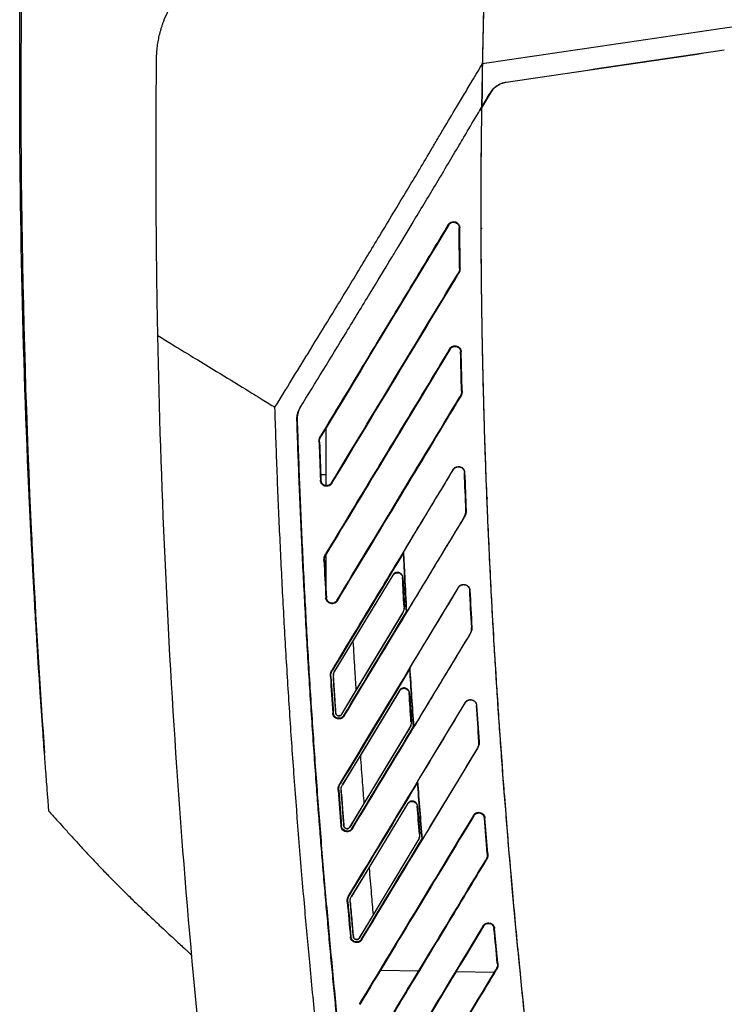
# Model space of a CAD drawing. Header units: millimetres. Extents: x 51 to 353, y -23 to 217.
# Tile 139 of 147: x 200 to 213, y 96 to 114. Entities that reach past the tile are written whole.
import ezdxf

# ---------------------------------------------------------------- set-up
doc = ezdxf.new("R2010")
doc.units = ezdxf.units.MM

msp = doc.modelspace()

# ---------------------------------------------------------------- linework, layer by layer
at = {"color": 7, "linetype": 'Continuous', "lineweight": 25}
for p, q in [((209.073, 112.446), (209.073, 112.45)), ((208.788, 112.256), (208.624, 111.981)), ((208.785, 112.258), (208.788, 112.256)), ((208.624, 111.981), (208.589, 111.923)), ((208.624, 111.988), (208.63, 111.998)), ((208.624, 111.981), (208.624, 111.988)), ((208.022, 109.833), (208.013, 109.838)), ((208.224, 109.779), (208.214, 109.779)), ((208.229, 109.042), (208.224, 109.779)), ((208.634, 109.77), (208.613, 109.77)), ((208.198, 108.93), (208.189, 108.935)), ((208.218, 109.042), (208.229, 109.042)), ((208.048, 107.557), (208.039, 107.562)), ((208.251, 107.505), (208.24, 107.505)), ((208.267, 106.791), (208.251, 107.505)), ((208.256, 106.79), (208.267, 106.791)), ((208.236, 106.674), (208.227, 106.68)), ((205.298, 106.488), (205.301, 106.486)), ((205.238, 106.263), (205.242, 106.263)), ((205.766, 106.102), (205.766, 105.26)), ((205.653, 105.85), (205.643, 105.85)), ((205.673, 105.968), (205.682, 105.963)), ((205.766, 105.26), (205.766, 105.051)), ((208.105, 105.345), (208.102, 105.347)), ((208.31, 105.292), (208.313, 105.292)), ((205.669, 105.151), (205.679, 105.152)), ((205.871, 105.102), (205.88, 105.097)), ((208.72, 104.831), (208.74, 104.83)), ((208.34, 104.597), (208.337, 104.597)), ((208.31, 104.477), (208.307, 104.479)), ((200.359, 104.219), (200.358, 104.235)), ((207.193, 103.823), (207.199, 103.846)), ((205.744, 103.679), (205.734, 103.679)), ((205.764, 103.8), (205.773, 103.794)), ((205.766, 103.771), (205.766, 103.241)), ((206.996, 103.414), (205.928, 101.648)), ((206.266, 102.194), (207.002, 103.41)), ((207.002, 103.41), (206.996, 103.414)), ((207.175, 103.367), (207.182, 103.367)), ((207.182, 103.367), (207.21, 102.829)), ((207.314, 101.717), (208.201, 103.184)), ((208.201, 103.184), (208.198, 103.186)), ((208.405, 103.133), (208.409, 103.133)), ((205.769, 102.996), (205.779, 102.996)), ((205.971, 102.948), (205.98, 102.943)), ((207.21, 102.829), (207.203, 102.828)), ((207.247, 102.74), (207.254, 102.738)), ((206.059, 100.86), (207.181, 102.715)), ((207.175, 102.718), (206.32, 101.302)), ((207.181, 102.715), (207.175, 102.718)), ((208.446, 102.455), (208.442, 102.455)), ((205.929, 101.647), (206.266, 102.194)), ((208.416, 102.333), (208.413, 102.334)), ((205.882, 101.675), (205.891, 101.67)), ((205.929, 101.647), (205.928, 101.648)), ((207.308, 101.694), (207.314, 101.717)), ((205.862, 101.552), (205.852, 101.552)), ((205.905, 101.555), (205.906, 101.555)), ((206.32, 101.302), (206.058, 100.861)), ((207.118, 101.295), (206.071, 99.565)), ((206.401, 100.099), (207.123, 101.292)), ((207.123, 101.292), (207.118, 101.295)), ((207.296, 101.25), (207.303, 101.25)), ((207.303, 101.25), (207.338, 100.725)), ((207.456, 99.634), (208.326, 101.072)), ((208.326, 101.072), (208.323, 101.074)), ((208.531, 101.023), (208.534, 101.023)), ((205.894, 100.883), (205.905, 100.884)), ((205.949, 100.887), (205.948, 100.887)), ((206.059, 100.86), (206.058, 100.861)), ((206.097, 100.837), (206.106, 100.832)), ((206.21, 98.79), (207.309, 100.608)), ((207.303, 100.611), (206.466, 99.225)), ((207.309, 100.608), (207.303, 100.611)), ((207.338, 100.725), (207.331, 100.724)), ((207.377, 100.635), (207.384, 100.633)), ((208.547, 100.237), (207.54, 98.572)), ((208.55, 100.235), (208.547, 100.237)), ((208.58, 100.361), (208.576, 100.361)), ((206.072, 99.564), (206.401, 100.099)), ((206.025, 99.593), (206.034, 99.587)), ((206.072, 99.564), (206.071, 99.565)), ((207.451, 99.611), (207.456, 99.634)), ((206.005, 99.467), (205.994, 99.466)), ((206.048, 99.47), (206.049, 99.47)), ((206.466, 99.225), (206.208, 98.791)), ((207.266, 99.221), (206.237, 97.521)), ((206.561, 98.044), (207.272, 99.218)), ((207.272, 99.218), (207.266, 99.221)), ((207.444, 99.177), (207.451, 99.177)), ((207.451, 99.177), (207.492, 98.664)), ((208.484, 99.001), (208.475, 99.007)), ((208.686, 98.957), (208.676, 98.956)), ((208.74, 98.31), (208.686, 98.957)), ((206.045, 98.812), (206.055, 98.812)), ((206.099, 98.816), (206.099, 98.816)), ((206.21, 98.79), (206.208, 98.791)), ((206.247, 98.767), (206.256, 98.762)), ((207.492, 98.664), (207.485, 98.663)), ((207.533, 98.574), (207.54, 98.572)), ((206.384, 96.758), (207.464, 98.544)), ((207.458, 98.548), (206.635, 97.186)), ((207.464, 98.544), (207.458, 98.548)), ((208.729, 98.309), (208.74, 98.31)), ((206.238, 97.52), (206.561, 98.044)), ((208.71, 98.181), (208.701, 98.186)), ((206.191, 97.549), (206.2, 97.544)), ((206.238, 97.52), (206.237, 97.521)), ((206.172, 97.42), (206.161, 97.419)), ((206.215, 97.424), (206.216, 97.424)), ((206.635, 97.186), (206.382, 96.759)), ((208.661, 96.975), (208.652, 96.98)), ((206.219, 96.778), (206.229, 96.779)), ((206.273, 96.783), (206.273, 96.783)), ((208.863, 96.932), (208.853, 96.931)), ((208.923, 96.298), (208.863, 96.932)), ((206.384, 96.758), (206.382, 96.759)), ((206.421, 96.735), (206.43, 96.73)), ((203.309, 96.443), (203.309, 96.443)), ((208.913, 96.297), (208.923, 96.298)), ((206.77, 96.167), (207.472, 96.155)), ((208.158, 96.143), (208.86, 96.13)), ((208.894, 96.166), (208.885, 96.172))]:
    msp.add_line(p, q, dxfattribs=at)
at = {"color": 8, "linetype": 'Continuous', "lineweight": 25}
msp.add_line((205.675, 105.26), (205.766, 105.26), dxfattribs=at)
at = {"color": 7, "linetype": 'Continuous', "lineweight": 25}
for start, end in [(174.46454, 182.75293), (182.93336, 183.03979), (183.03979, 184.09884)]:
    msp.add_arc((370.175, 112.301), 170, start, end, dxfattribs=at)
for points, knots in [([(208.692, 115.321), (208.689, 115.147), (208.679, 114.725), (208.666, 114.092), (208.654, 113.496), (208.644, 113.074), (208.64, 112.863), (208.638, 112.786)], [0, 0, 0, 0, 0.205061, 0.5, 0.75, 0.909718, 1, 1, 1, 1]), ([(208.693, 115.321), (208.683, 114.889), (208.665, 114.044), (208.647, 113.199), (208.639, 112.786)], [0, 0, 0, 0, 0.511355, 1, 1, 1, 1]), ([(202.664, 112.878), (202.665, 112.897), (202.665, 112.936), (202.669, 112.993), (202.673, 113.05), (202.68, 113.107), (202.688, 113.164), (202.697, 113.22), (202.708, 113.276), (202.721, 113.331), (202.735, 113.385), (202.751, 113.439), (202.768, 113.493), (202.786, 113.546), (202.844, 113.697), (202.969, 113.94), (203.198, 114.233), (203.474, 114.477), (203.728, 114.631), (203.942, 114.724), (204.086, 114.773), (204.214, 114.806), (204.326, 114.829), (204.402, 114.839), (204.441, 114.844)], [0, 0, 0, 0, 0.019829, 0.039524, 0.059093, 0.078538, 0.097866, 0.117081, 0.136188, 0.155194, 0.174104, 0.192922, 0.211655, 0.230309, 0.248888, 0.373338, 0.499698, 0.620527, 0.748563, 0.809528, 0.872542, 0.913248, 0.955729, 1, 1, 1, 1]), ([(202.687, 107.805), (202.684, 107.975), (202.677, 108.313), (202.67, 108.821), (202.664, 109.329), (202.659, 109.837), (202.656, 110.344), (202.654, 110.851), (202.654, 111.358), (202.656, 111.865), (202.659, 112.372), (202.663, 112.709), (202.664, 112.878)], [0, 0, 0, 0, 0.1003745, 0.2006651, 0.300872, 0.4009955, 0.5010359, 0.6009934, 0.7008683, 0.8006609, 0.9003713, 1, 1, 1, 1]), ([(204.835, 106.491), (205.037, 106.82), (205.358, 107.342), (205.851, 108.144), (206.288, 108.861), (206.69, 109.525), (207.006, 110.05), (207.243, 110.443), (207.469, 110.82), (207.651, 111.126), (207.806, 111.389), (207.966, 111.66), (208.134, 111.942), (208.309, 112.234), (208.437, 112.448), (208.547, 112.632), (208.608, 112.736), (208.638, 112.787)], [0, 0, 0, 0, 0.15766, 0.249997, 0.384192, 0.499995, 0.56684, 0.63377, 0.687169, 0.746205, 0.7789, 0.811594, 0.874629, 0.912568, 0.950508, 0.976059, 1, 1, 1, 1]), ([(208.639, 112.786), (208.636, 112.652), (208.63, 112.386), (208.626, 112.12), (208.624, 111.988)], [0, 0, 0, 0, 0.504039, 1, 1, 1, 1]), ([(208.785, 112.258), (208.802, 112.282), (208.836, 112.332), (208.906, 112.389), (208.985, 112.431), (209.043, 112.443), (209.073, 112.45)], [0, 0, 0, 0, 0.2515746, 0.4998396, 0.7482045, 1, 1, 1, 1]), ([(209.073, 112.446), (209.063, 112.445), (209.044, 112.442), (209.016, 112.434), (208.988, 112.425), (208.961, 112.413), (208.935, 112.399), (208.905, 112.381), (208.873, 112.357), (208.841, 112.327), (208.812, 112.293), (208.796, 112.268), (208.788, 112.256)], [0, 0, 0, 0, 0.0831548, 0.165756, 0.2482773, 0.3311938, 0.4149737, 0.5000713, 0.6270335, 0.751623, 0.8754112, 1, 1, 1, 1]), ([(205.298, 106.488), (205.579, 106.944), (206.007, 107.641), (206.566, 108.555), (206.883, 109.078), (207.152, 109.524), (207.428, 109.983), (207.735, 110.491), (208.009, 110.951), (208.203, 111.281), (208.409, 111.626), (208.546, 111.856), (208.624, 111.988)], [0, 0, 0, 0, 0.249996, 0.382013, 0.499992, 0.535537, 0.624993, 0.749994, 0.812495, 0.874997, 0.928385, 1, 1, 1, 1]), ([(208.624, 111.981), (208.622, 111.818), (208.617, 111.491), (208.613, 111), (208.61, 110.508), (208.61, 110.014), (208.611, 109.52), (208.614, 109.024), (208.62, 108.527), (208.627, 108.029), (208.636, 107.529), (208.647, 107.028), (208.66, 106.526), (208.674, 106.023), (208.691, 105.518), (208.71, 105.013), (208.73, 104.505), (208.752, 103.997), (208.777, 103.488), (208.803, 102.977), (208.831, 102.465), (208.861, 101.952), (208.893, 101.437), (208.927, 100.921), (208.963, 100.404), (209, 99.886), (209.04, 99.367), (209.082, 98.846), (209.125, 98.324), (209.17, 97.801), (209.218, 97.276), (209.267, 96.751), (209.318, 96.224), (209.371, 95.696), (209.426, 95.166), (209.483, 94.636), (209.542, 94.104), (209.603, 93.57), (209.665, 93.036), (209.73, 92.5), (209.796, 91.964), (209.842, 91.605), (209.865, 91.426)], [0, 0, 0, 0, 0.023758, 0.047576, 0.071454, 0.095391, 0.119389, 0.143448, 0.167569, 0.19175, 0.215994, 0.240299, 0.264668, 0.289099, 0.313593, 0.338151, 0.362773, 0.387458, 0.412209, 0.437024, 0.461905, 0.486851, 0.511863, 0.536941, 0.562085, 0.587296, 0.612574, 0.63792, 0.663333, 0.688815, 0.714364, 0.739982, 0.76567, 0.791426, 0.817252, 0.843147, 0.869112, 0.895148, 0.921255, 0.947432, 0.97368, 1, 1, 1, 1]), ([(208.624, 111.981), (208.622, 111.817), (208.617, 111.486), (208.613, 110.981), (208.61, 110.462), (208.61, 109.928), (208.612, 109.38), (208.617, 108.818), (208.624, 108.241), (208.634, 107.649), (208.647, 107.044), (208.663, 106.423), (208.682, 105.789), (208.705, 105.14), (208.732, 104.477), (208.762, 103.799), (208.796, 103.107), (208.835, 102.401), (208.889, 101.497), (208.962, 100.399), (209.059, 99.112), (209.167, 97.827), (209.282, 96.584), (209.4, 95.407), (209.517, 94.317), (209.634, 93.294), (209.749, 92.338), (209.827, 91.723), (209.865, 91.426)], [0, 0, 0, 0, 0.023788, 0.048277, 0.073467, 0.099359, 0.125953, 0.153248, 0.181245, 0.209943, 0.239344, 0.269446, 0.300249, 0.331755, 0.363962, 0.39687, 0.43048, 0.464791, 0.499802, 0.562392, 0.624981, 0.687571, 0.750162, 0.806581, 0.859774, 0.909742, 0.956484, 1, 1, 1, 1]), ([(208.623, 111.905), (208.623, 111.868), (208.617, 111.571), (208.615, 111.273), (208.613, 111.013)], [0, 0, 0, 0, 0.124986, 1, 1, 1, 1]), ([(208.013, 109.838), (207.842, 109.554), (207.483, 108.961), (206.921, 108.032), (206.313, 107.026), (205.892, 106.329), (205.673, 105.968)], [0, 0, 0, 0, 0.220061, 0.460082, 0.720061, 1, 1, 1, 1]), ([(208.013, 109.838), (208.016, 109.842), (208.02, 109.849), (208.029, 109.859), (208.041, 109.869), (208.055, 109.879), (208.079, 109.89), (208.111, 109.895), (208.148, 109.89), (208.18, 109.874), (208.202, 109.851), (208.216, 109.827), (208.223, 109.804), (208.224, 109.788), (208.225, 109.779)], [0, 0, 0, 0, 0.044008, 0.088121, 0.132932, 0.198653, 0.264112, 0.39628, 0.520572, 0.637717, 0.755151, 0.836038, 0.916394, 1, 1, 1, 1]), ([(208.022, 109.833), (208.024, 109.835), (208.03, 109.845), (208.048, 109.863), (208.083, 109.883), (208.127, 109.884), (208.163, 109.87), (208.186, 109.852), (208.203, 109.83), (208.212, 109.805), (208.214, 109.788), (208.214, 109.779)], [0, 0, 0, 0, 0.036997, 0.129239, 0.275784, 0.480346, 0.597675, 0.706002, 0.80796, 0.905469, 1, 1, 1, 1]), ([(205.88, 105.097), (206.298, 105.788), (207.07, 107.065), (207.843, 108.343), (208.198, 108.93)], [0, 0, 0, 0, 0.540882, 1, 1, 1, 1]), ([(208.229, 109.042), (208.229, 109.036), (208.229, 109.023), (208.227, 109.005), (208.223, 108.983), (208.214, 108.958), (208.203, 108.94), (208.198, 108.93)], [0, 0, 0, 0, 0.1660838, 0.3228048, 0.471425, 0.7194183, 1, 1, 1, 1]), ([(202.687, 107.805), (202.766, 107.756), (202.939, 107.649), (203.167, 107.51), (203.447, 107.34), (203.811, 107.119), (204.171, 106.899), (204.449, 106.727), (204.59, 106.64), (204.719, 106.561), (204.797, 106.513), (204.835, 106.491)], [0, 0, 0, 0, 0.1109966, 0.2418801, 0.3183924, 0.5008254, 0.7500326, 0.8203582, 0.8908257, 0.9475417, 1, 1, 1, 1]), ([(208.039, 107.562), (208.042, 107.566), (208.047, 107.573), (208.055, 107.583), (208.066, 107.593), (208.081, 107.603), (208.104, 107.614), (208.136, 107.619), (208.173, 107.614), (208.205, 107.599), (208.227, 107.576), (208.241, 107.553), (208.249, 107.53), (208.25, 107.514), (208.251, 107.505)], [0, 0, 0, 0, 0.0440156, 0.0881806, 0.133085, 0.1988886, 0.2644111, 0.396615, 0.5206825, 0.6377625, 0.755147, 0.8360062, 0.9163828, 1, 1, 1, 1]), ([(208.048, 107.557), (208.05, 107.56), (208.056, 107.568), (208.068, 107.581), (208.089, 107.596), (208.12, 107.607), (208.156, 107.607), (208.188, 107.595), (208.212, 107.577), (208.228, 107.555), (208.238, 107.53), (208.24, 107.513), (208.24, 107.505)], [0, 0, 0, 0, 0.040058, 0.107914, 0.203138, 0.326913, 0.481166, 0.600091, 0.709106, 0.810921, 0.907413, 1, 1, 1, 1]), ([(208.039, 107.562), (207.819, 107.197), (207.345, 106.414), (206.587, 105.16), (206.049, 104.271), (205.764, 103.8)], [0, 0, 0, 0, 0.290959, 0.624292, 1, 1, 1, 1]), ([(208.267, 106.791), (208.267, 106.784), (208.267, 106.77), (208.265, 106.75), (208.261, 106.73), (208.254, 106.711), (208.247, 106.692), (208.24, 106.68), (208.236, 106.674)], [0, 0, 0, 0, 0.16896, 0.334916, 0.499414, 0.664046, 0.830395, 1, 1, 1, 1]), ([(205.98, 102.943), (206.391, 103.622), (207.143, 104.866), (207.895, 106.11), (208.236, 106.674)], [0, 0, 0, 0, 0.546502, 1, 1, 1, 1]), ([(205.827, 92.936), (205.806, 93.124), (205.763, 93.499), (205.701, 94.062), (205.641, 94.625), (205.582, 95.189), (205.526, 95.753), (205.458, 96.463), (205.338, 97.779), (205.217, 99.285), (205.109, 100.833), (205.038, 101.964), (204.975, 103.095), (204.92, 104.226), (204.872, 105.358), (204.847, 106.113), (204.835, 106.491)], [0, 0, 0, 0, 0.041667, 0.083334, 0.125, 0.166665, 0.208331, 0.249997, 0.32416, 0.499997, 0.583332, 0.666667, 0.750001, 0.833335, 0.916668, 1, 1, 1, 1]), ([(205.238, 106.263), (205.238, 106.273), (205.238, 106.292), (205.24, 106.322), (205.245, 106.351), (205.254, 106.389), (205.269, 106.436), (205.288, 106.47), (205.298, 106.488)], [0, 0, 0, 0, 0.1253108, 0.2500706, 0.3749583, 0.5006506, 0.7500249, 1, 1, 1, 1]), ([(205.301, 106.486), (205.296, 106.477), (205.286, 106.46), (205.274, 106.434), (205.263, 106.407), (205.252, 106.369), (205.243, 106.321), (205.242, 106.282), (205.242, 106.263)], [0, 0, 0, 0, 0.1254, 0.25017, 0.374985, 0.500521, 0.750237, 1, 1, 1, 1]), ([(206.221, 92.982), (206.204, 93.129), (206.171, 93.422), (206.122, 93.863), (206.074, 94.303), (206.027, 94.744), (205.981, 95.186), (205.937, 95.627), (205.894, 96.069), (205.852, 96.511), (205.812, 96.954), (205.772, 97.396), (205.734, 97.839), (205.697, 98.282), (205.661, 98.726), (205.626, 99.169), (205.576, 99.834), (205.514, 100.721), (205.443, 101.829), (205.38, 102.937), (205.325, 104.046), (205.277, 105.154), (205.251, 105.893), (205.238, 106.263)], [0, 0, 0, 0, 0.033262, 0.066534, 0.099816, 0.133108, 0.166411, 0.199724, 0.233048, 0.266383, 0.29973, 0.333088, 0.366458, 0.399841, 0.433236, 0.466643, 0.500064, 0.583453, 0.66681, 0.75014, 0.833445, 0.916731, 1, 1, 1, 1]), ([(205.242, 106.263), (205.249, 106.07), (205.262, 105.685), (205.284, 105.107), (205.308, 104.53), (205.334, 103.952), (205.362, 103.374), (205.392, 102.797), (205.424, 102.219), (205.459, 101.641), (205.495, 101.064), (205.534, 100.486), (205.574, 99.909), (205.617, 99.331), (205.662, 98.754), (205.709, 98.177), (205.758, 97.599), (205.809, 97.022), (205.862, 96.445), (205.917, 95.868), (205.974, 95.291), (206.034, 94.713), (206.095, 94.136), (206.158, 93.559), (206.202, 93.175), (206.225, 92.982)], [0, 0, 0, 0, 0.043404, 0.08681, 0.13022, 0.173634, 0.217053, 0.260476, 0.303906, 0.347341, 0.390783, 0.434233, 0.477691, 0.521157, 0.564632, 0.608116, 0.651611, 0.695117, 0.738633, 0.782162, 0.825703, 0.869256, 0.912824, 0.956405, 1, 1, 1, 1]), ([(205.643, 105.85), (205.643, 105.857), (205.642, 105.87), (205.645, 105.891), (205.65, 105.915), (205.658, 105.941), (205.668, 105.959), (205.673, 105.968)], [0, 0, 0, 0, 0.165926, 0.331556, 0.49844, 0.748243, 1, 1, 1, 1]), ([(208.102, 105.347), (207.888, 104.992), (207.426, 104.229), (206.686, 103.006), (206.161, 102.137), (205.882, 101.675)], [0, 0, 0, 0, 0.289929, 0.623263, 1, 1, 1, 1]), ([(207.199, 103.846), (207.334, 104.07), (207.637, 104.57), (207.939, 105.07), (208.105, 105.345)], [0, 0, 0, 0, 0.448909, 1, 1, 1, 1]), ([(208.102, 105.347), (208.105, 105.351), (208.109, 105.358), (208.118, 105.368), (208.129, 105.378), (208.143, 105.388), (208.167, 105.398), (208.198, 105.404), (208.235, 105.399), (208.267, 105.384), (208.289, 105.362), (208.303, 105.339), (208.312, 105.316), (208.313, 105.3), (208.314, 105.292)], [0, 0, 0, 0, 0.044043, 0.08827, 0.133266, 0.199173, 0.264752, 0.396977, 0.520833, 0.637836, 0.755186, 0.836016, 0.916399, 1, 1, 1, 1]), ([(208.105, 105.345), (208.108, 105.35), (208.114, 105.358), (208.123, 105.368), (208.134, 105.377), (208.144, 105.384), (208.154, 105.389), (208.164, 105.393), (208.173, 105.395), (208.181, 105.397), (208.189, 105.398), (208.207, 105.399), (208.236, 105.395), (208.269, 105.377), (208.292, 105.352), (208.307, 105.323), (208.309, 105.302), (208.31, 105.292)], [0, 0, 0, 0, 0.05462, 0.105273, 0.152285, 0.195858, 0.236118, 0.273139, 0.306962, 0.337597, 0.365032, 0.389235, 0.533597, 0.662753, 0.781676, 0.893312, 1, 1, 1, 1]), ([(205.88, 105.097), (205.878, 105.093), (205.873, 105.086), (205.864, 105.076), (205.853, 105.066), (205.839, 105.056), (205.816, 105.045), (205.784, 105.04), (205.748, 105.044), (205.716, 105.059), (205.693, 105.081), (205.679, 105.104), (205.671, 105.127), (205.669, 105.143), (205.669, 105.151)], [0, 0, 0, 0, 0.044073, 0.088336, 0.133374, 0.199314, 0.264911, 0.397168, 0.52096, 0.637906, 0.755209, 0.835874, 0.916272, 1, 1, 1, 1]), ([(205.871, 105.102), (205.859, 105.083), (205.841, 105.068), (205.8, 105.051), (205.776, 105.05), (205.712, 105.068), (205.681, 105.105), (205.679, 105.152)], [0, 0, 0, 0, 0.25, 0.25, 0.5, 0.5, 1, 1, 1, 1]), ([(208.307, 104.479), (208.316, 104.498), (208.335, 104.535), (208.337, 104.576), (208.337, 104.597)], [0, 0, 0, 0, 0.500514, 1, 1, 1, 1]), ([(208.341, 104.597), (208.34, 104.576), (208.339, 104.534), (208.32, 104.496), (208.31, 104.477)], [0, 0, 0, 0, 0.49949, 1, 1, 1, 1]), ([(206.106, 100.832), (206.505, 101.492), (207.24, 102.707), (207.974, 103.922), (208.31, 104.477)], [0, 0, 0, 0, 0.543247, 1, 1, 1, 1]), ([(208.307, 104.479), (208.138, 104.2), (207.787, 103.62), (207.437, 103.039), (207.254, 102.738)], [0, 0, 0, 0, 0.481144, 1, 1, 1, 1]), ([(200.411, 103.219), (200.41, 103.237), (200.408, 103.273), (200.405, 103.328), (200.402, 103.384), (200.399, 103.44), (200.396, 103.498), (200.393, 103.556), (200.39, 103.614), (200.386, 103.69), (200.382, 103.781), (200.376, 103.89), (200.37, 103.999), (200.364, 104.109), (200.361, 104.182), (200.359, 104.219)], [0, 0, 0, 0, 0.059181, 0.118216, 0.177161, 0.236075, 0.295013, 0.354035, 0.413196, 0.472553, 0.57884, 0.684405, 0.78957, 0.894659, 1, 1, 1, 1]), ([(200.371, 104.137), (200.374, 104.062), (200.382, 103.914), (200.396, 103.621), (200.407, 103.42), (200.414, 103.286)], [0, 0, 0, 0, 0.250652, 0.501554, 1, 1, 1, 1]), ([(207.247, 102.74), (207.238, 102.921), (207.218, 103.281), (207.201, 103.642), (207.193, 103.823)], [0, 0, 0, 0, 0.500454, 1, 1, 1, 1]), ([(207.254, 102.738), (207.243, 102.954), (207.223, 103.323), (207.206, 103.692), (207.199, 103.846)], [0, 0, 0, 0, 0.583302, 1, 1, 1, 1]), ([(205.734, 103.679), (205.734, 103.686), (205.733, 103.7), (205.736, 103.721), (205.74, 103.745), (205.749, 103.772), (205.759, 103.791), (205.764, 103.8)], [0, 0, 0, 0, 0.1658783, 0.3315244, 0.4985628, 0.7483929, 1, 1, 1, 1]), ([(207.182, 103.367), (207.181, 103.376), (207.178, 103.395), (207.164, 103.422), (207.14, 103.446), (207.107, 103.461), (207.071, 103.464), (207.038, 103.454), (207.012, 103.436), (207.001, 103.421), (206.996, 103.414)], [0, 0, 0, 0, 0.102511, 0.222107, 0.3566, 0.5, 0.6434, 0.777893, 0.897489, 1, 1, 1, 1]), ([(207.002, 103.41), (207.004, 103.413), (207.008, 103.42), (207.019, 103.432), (207.038, 103.446), (207.067, 103.456), (207.105, 103.455), (207.14, 103.438), (207.161, 103.413), (207.172, 103.388), (207.174, 103.373), (207.174, 103.367)], [0, 0, 0, 0, 0.04238, 0.108317, 0.203537, 0.333808, 0.500096, 0.668624, 0.808286, 0.917362, 1, 1, 1, 1]), ([(200.613, 100.083), (200.601, 100.247), (200.572, 100.639), (200.525, 101.325), (200.468, 102.207), (200.431, 102.86), (200.411, 103.219)], [0, 0, 0, 0, 0.156404, 0.375206, 0.656404, 1, 1, 1, 1]), ([(200.411, 103.219), (200.422, 103.018), (200.445, 102.615), (200.481, 102.011), (200.52, 101.407), (200.561, 100.803), (200.59, 100.401), (200.604, 100.2)], [0, 0, 0, 0, 0.199996, 0.399993, 0.599991, 0.799993, 1, 1, 1, 1]), ([(208.198, 103.186), (207.862, 102.63), (207.137, 101.433), (206.413, 100.235), (206.025, 99.593)], [0, 0, 0, 0, 0.4639742, 1, 1, 1, 1]), ([(208.198, 103.186), (208.201, 103.19), (208.206, 103.198), (208.215, 103.209), (208.226, 103.219), (208.238, 103.227), (208.257, 103.236), (208.284, 103.244), (208.32, 103.241), (208.354, 103.227), (208.379, 103.207), (208.393, 103.187), (208.402, 103.17), (208.407, 103.152), (208.409, 103.139), (208.409, 103.133)], [0, 0, 0, 0, 0.05071, 0.100019, 0.148687, 0.197505, 0.247255, 0.366289, 0.486225, 0.611989, 0.742205, 0.80592, 0.87022, 0.934901, 1, 1, 1, 1]), ([(208.201, 103.184), (208.204, 103.189), (208.209, 103.197), (208.22, 103.208), (208.231, 103.218), (208.244, 103.226), (208.258, 103.232), (208.273, 103.236), (208.288, 103.238), (208.303, 103.238), (208.323, 103.235), (208.347, 103.227), (208.371, 103.21), (208.39, 103.188), (208.402, 103.162), (208.405, 103.143), (208.406, 103.133)], [0, 0, 0, 0, 0.054333, 0.108056, 0.161451, 0.214751, 0.268171, 0.321935, 0.376306, 0.431278, 0.48508, 0.592833, 0.696174, 0.797179, 0.897717, 1, 1, 1, 1]), ([(205.98, 102.943), (205.977, 102.939), (205.972, 102.93), (205.962, 102.92), (205.952, 102.91), (205.94, 102.902), (205.921, 102.893), (205.893, 102.885), (205.858, 102.888), (205.823, 102.901), (205.799, 102.922), (205.784, 102.942), (205.776, 102.959), (205.77, 102.977), (205.769, 102.989), (205.769, 102.996)], [0, 0, 0, 0, 0.0506445, 0.0999166, 0.1485818, 0.1974338, 0.2472575, 0.3663104, 0.4862705, 0.6120675, 0.7422588, 0.8059139, 0.8702264, 0.9348689, 1, 1, 1, 1]), ([(205.971, 102.948), (205.959, 102.929), (205.941, 102.914), (205.9, 102.897), (205.876, 102.896), (205.813, 102.913), (205.781, 102.95), (205.779, 102.996)], [0, 0, 0, 0, 0.25, 0.25, 0.5, 0.5, 1, 1, 1, 1]), ([(207.203, 102.828), (207.202, 102.809), (207.201, 102.771), (207.184, 102.736), (207.175, 102.718)], [0, 0, 0, 0, 0.48733, 1, 1, 1, 1]), ([(207.181, 102.715), (207.191, 102.735), (207.209, 102.771), (207.209, 102.811), (207.21, 102.829)], [0, 0, 0, 0, 0.56, 1, 1, 1, 1]), ([(208.413, 102.334), (208.422, 102.353), (208.441, 102.391), (208.442, 102.434), (208.443, 102.455)], [0, 0, 0, 0, 0.500561, 1, 1, 1, 1]), ([(208.446, 102.455), (208.446, 102.434), (208.445, 102.391), (208.425, 102.352), (208.416, 102.333)], [0, 0, 0, 0, 0.499444, 1, 1, 1, 1]), ([(206.256, 98.762), (206.634, 99.387), (207.354, 100.577), (208.074, 101.767), (208.416, 102.333)], [0, 0, 0, 0, 0.525053, 1, 1, 1, 1]), ([(206.266, 102.194), (206.275, 102.027), (206.293, 101.73), (206.312, 101.433), (206.32, 101.302)], [0, 0, 0, 0, 0.559998, 1, 1, 1, 1]), ([(208.413, 102.334), (208.247, 102.06), (207.904, 101.493), (207.561, 100.926), (207.384, 100.633)], [0, 0, 0, 0, 0.484021, 1, 1, 1, 1]), ([(205.852, 101.552), (205.851, 101.559), (205.851, 101.573), (205.853, 101.595), (205.858, 101.619), (205.866, 101.647), (205.877, 101.666), (205.882, 101.675)], [0, 0, 0, 0, 0.165898, 0.331525, 0.498579, 0.748386, 1, 1, 1, 1]), ([(205.928, 101.648), (205.92, 101.632), (205.906, 101.603), (205.906, 101.57), (205.905, 101.555)], [0, 0, 0, 0, 0.53043, 1, 1, 1, 1]), ([(205.906, 101.555), (205.906, 101.558), (205.905, 101.564), (205.906, 101.573), (205.906, 101.584), (205.908, 101.595), (205.912, 101.61), (205.919, 101.629), (205.925, 101.641), (205.929, 101.647)], [0, 0, 0, 0, 0.077928, 0.166293, 0.266152, 0.378156, 0.502643, 0.752897, 1, 1, 1, 1]), ([(207.377, 100.635), (207.365, 100.811), (207.341, 101.164), (207.319, 101.517), (207.308, 101.694)], [0, 0, 0, 0, 0.499738, 1, 1, 1, 1]), ([(205.905, 101.555), (205.913, 101.43), (205.927, 101.207), (205.942, 100.985), (205.948, 100.887)], [0, 0, 0, 0, 0.559705, 1, 1, 1, 1]), ([(205.949, 100.887), (205.941, 101.012), (205.926, 101.234), (205.912, 101.457), (205.906, 101.555)], [0, 0, 0, 0, 0.56, 1, 1, 1, 1]), ([(207.303, 101.25), (207.302, 101.259), (207.299, 101.277), (207.285, 101.304), (207.26, 101.328), (207.227, 101.343), (207.191, 101.345), (207.159, 101.335), (207.134, 101.318), (207.123, 101.302), (207.118, 101.295)], [0, 0, 0, 0, 0.1027696, 0.2224553, 0.3568428, 0.5, 0.6431572, 0.7775447, 0.8972304, 1, 1, 1, 1]), ([(207.123, 101.292), (207.125, 101.295), (207.13, 101.302), (207.14, 101.313), (207.159, 101.327), (207.188, 101.338), (207.226, 101.337), (207.26, 101.32), (207.282, 101.295), (207.293, 101.271), (207.295, 101.256), (207.296, 101.25)], [0, 0, 0, 0, 0.041655, 0.107172, 0.202306, 0.332916, 0.500082, 0.668381, 0.807985, 0.917169, 1, 1, 1, 1]), ([(208.323, 101.074), (208.326, 101.078), (208.331, 101.087), (208.341, 101.097), (208.351, 101.107), (208.363, 101.115), (208.382, 101.124), (208.409, 101.131), (208.445, 101.129), (208.473, 101.118), (208.494, 101.104), (208.511, 101.087), (208.529, 101.06), (208.533, 101.035), (208.534, 101.023)], [0, 0, 0, 0, 0.050823, 0.100253, 0.149045, 0.197988, 0.247859, 0.367368, 0.487797, 0.614613, 0.679757, 0.744543, 0.871524, 1, 1, 1, 1]), ([(208.326, 101.072), (208.329, 101.077), (208.335, 101.085), (208.345, 101.096), (208.357, 101.106), (208.369, 101.114), (208.383, 101.12), (208.398, 101.124), (208.413, 101.126), (208.428, 101.126), (208.448, 101.123), (208.471, 101.115), (208.495, 101.099), (208.514, 101.077), (208.527, 101.051), (208.53, 101.032), (208.531, 101.023)], [0, 0, 0, 0, 0.0544852, 0.1083639, 0.1619162, 0.2153744, 0.2689507, 0.3228669, 0.3773831, 0.4325223, 0.4865183, 0.5919526, 0.69407, 0.7948181, 0.8960279, 1, 1, 1, 1]), ([(208.323, 101.074), (207.973, 100.496), (207.263, 99.321), (206.552, 98.145), (206.191, 97.549)], [0, 0, 0, 0, 0.49235, 1, 1, 1, 1]), ([(206.106, 100.832), (206.103, 100.828), (206.098, 100.82), (206.088, 100.809), (206.078, 100.799), (206.066, 100.791), (206.047, 100.782), (206.02, 100.775), (205.984, 100.777), (205.955, 100.788), (205.935, 100.802), (205.917, 100.82), (205.9, 100.846), (205.896, 100.871), (205.894, 100.883)], [0, 0, 0, 0, 0.050733, 0.10011, 0.148894, 0.197876, 0.247838, 0.36746, 0.487995, 0.614934, 0.680065, 0.74471, 0.87132, 1, 1, 1, 1]), ([(206.097, 100.837), (206.085, 100.818), (206.059, 100.796), (206.026, 100.788), (206.003, 100.787), (205.992, 100.788), (205.939, 100.802), (205.908, 100.838), (205.905, 100.884)], [0, 0, 0, 0, 0.25, 0.375, 0.375, 0.5, 0.5, 1, 1, 1, 1]), ([(205.948, 100.887), (205.949, 100.881), (205.951, 100.869), (205.96, 100.854), (205.973, 100.841), (205.991, 100.832), (206.012, 100.83), (206.032, 100.835), (206.049, 100.845), (206.056, 100.855), (206.059, 100.86)], [0, 0, 0, 0, 0.120295, 0.229398, 0.350217, 0.483384, 0.622594, 0.759631, 0.886992, 1, 1, 1, 1]), ([(206.057, 100.861), (206.056, 100.859), (206.053, 100.854), (206.047, 100.848), (206.04, 100.842), (206.031, 100.837), (206.018, 100.832), (206.002, 100.831), (205.984, 100.836), (205.971, 100.844), (205.963, 100.852), (205.956, 100.861), (205.952, 100.871), (205.949, 100.879), (205.949, 100.885), (205.949, 100.887)], [0, 0, 0, 0, 0.044983, 0.101347, 0.169615, 0.250082, 0.338286, 0.499295, 0.637204, 0.748324, 0.817944, 0.873479, 0.929431, 0.970736, 1, 1, 1, 1]), ([(207.331, 100.724), (207.331, 100.705), (207.33, 100.665), (207.312, 100.629), (207.303, 100.611)], [0, 0, 0, 0, 0.486738, 1, 1, 1, 1]), ([(207.309, 100.608), (207.32, 100.628), (207.338, 100.665), (207.338, 100.707), (207.338, 100.725)], [0, 0, 0, 0, 0.56, 1, 1, 1, 1]), ([(206.43, 96.73), (206.781, 97.311), (207.488, 98.479), (208.195, 99.648), (208.55, 100.235)], [0, 0, 0, 0, 0.497404, 1, 1, 1, 1]), ([(208.547, 100.237), (208.556, 100.257), (208.576, 100.295), (208.576, 100.339), (208.576, 100.361)], [0, 0, 0, 0, 0.499913, 1, 1, 1, 1]), ([(208.58, 100.361), (208.58, 100.339), (208.579, 100.295), (208.56, 100.255), (208.55, 100.235)], [0, 0, 0, 0, 0.500092, 1, 1, 1, 1]), ([(200.689, 99.083), (200.689, 99.084), (200.689, 99.086), (200.688, 99.099), (200.686, 99.12), (200.683, 99.16), (200.678, 99.23), (200.669, 99.346), (200.658, 99.492), (200.645, 99.665), (200.632, 99.83), (200.622, 99.954), (200.617, 100.027), (200.614, 100.065), (200.613, 100.083)], [0, 0, 0, 0, 0.06252, 0.125045, 0.18761, 0.250086, 0.37498, 0.500062, 0.624541, 0.749996, 0.874961, 0.937476, 0.968738, 1, 1, 1, 1]), ([(206.401, 100.099), (206.413, 99.936), (206.434, 99.644), (206.456, 99.353), (206.466, 99.225)], [0, 0, 0, 0, 0.559998, 1, 1, 1, 1]), ([(205.994, 99.466), (205.994, 99.471), (205.994, 99.482), (205.994, 99.499), (205.996, 99.515), (206.001, 99.537), (206.009, 99.563), (206.019, 99.583), (206.025, 99.593)], [0, 0, 0, 0, 0.124557, 0.248683, 0.373127, 0.498632, 0.748387, 1, 1, 1, 1]), ([(206.049, 99.47), (206.048, 99.473), (206.048, 99.479), (206.048, 99.489), (206.049, 99.499), (206.051, 99.511), (206.054, 99.527), (206.061, 99.546), (206.068, 99.558), (206.072, 99.564)], [0, 0, 0, 0, 0.077704, 0.165794, 0.265303, 0.376863, 0.500794, 0.739237, 1, 1, 1, 1]), ([(207.533, 98.574), (207.518, 98.747), (207.49, 99.093), (207.464, 99.439), (207.451, 99.611)], [0, 0, 0, 0, 0.50078, 1, 1, 1, 1]), ([(206.048, 99.47), (206.058, 99.348), (206.074, 99.13), (206.091, 98.912), (206.099, 98.816)], [0, 0, 0, 0, 0.559711, 1, 1, 1, 1]), ([(206.099, 98.816), (206.09, 98.938), (206.073, 99.156), (206.056, 99.374), (206.049, 99.47)], [0, 0, 0, 0, 0.56, 1, 1, 1, 1]), ([(207.451, 99.177), (207.45, 99.186), (207.447, 99.205), (207.432, 99.231), (207.408, 99.255), (207.375, 99.269), (207.339, 99.271), (207.307, 99.261), (207.282, 99.244), (207.271, 99.228), (207.266, 99.221)], [0, 0, 0, 0, 0.103014, 0.222784, 0.357072, 0.5, 0.642928, 0.777216, 0.896986, 1, 1, 1, 1]), ([(207.271, 99.218), (207.274, 99.221), (207.28, 99.231), (207.297, 99.247), (207.328, 99.263), (207.37, 99.264), (207.407, 99.247), (207.43, 99.222), (207.441, 99.198), (207.443, 99.183), (207.444, 99.177)], [0, 0, 0, 0, 0.054615, 0.149227, 0.29545, 0.499473, 0.667688, 0.807388, 0.916831, 1, 1, 1, 1]), ([(200.689, 99.083), (200.709, 99.061), (200.754, 99.012), (200.851, 98.904), (200.976, 98.766), (201.12, 98.606), (201.285, 98.425), (201.458, 98.238), (201.642, 98.044), (201.813, 97.868), (201.986, 97.693), (202.148, 97.534), (202.281, 97.405), (202.377, 97.313), (202.47, 97.224), (202.56, 97.14), (202.643, 97.061), (202.753, 96.958), (202.88, 96.841), (202.999, 96.73), (203.096, 96.64), (203.167, 96.575), (203.214, 96.532), (203.226, 96.521), (203.255, 96.494), (203.3, 96.452), (203.309, 96.443)], [0, 0, 0, 0, 0.092157, 0.206599, 0.307552, 0.395049, 0.469006, 0.529278, 0.565471, 0.595019, 0.61896, 0.637834, 0.645802, 0.653124, 0.659882, 0.666438, 0.673267, 0.680798, 0.69913, 0.726348, 0.761524, 0.805035, 0.857005, 0.91994, 0.983139, 1, 1, 1, 1]), ([(208.475, 99.007), (208.112, 98.407), (207.414, 97.252), (206.716, 96.097), (206.38, 95.543)], [0, 0, 0, 0, 0.519491, 1, 1, 1, 1]), ([(208.475, 99.007), (208.478, 99.011), (208.483, 99.019), (208.493, 99.03), (208.503, 99.039), (208.515, 99.047), (208.533, 99.056), (208.561, 99.064), (208.596, 99.062), (208.625, 99.051), (208.645, 99.037), (208.663, 99.02), (208.68, 98.994), (208.684, 98.969), (208.686, 98.957)], [0, 0, 0, 0, 0.050762, 0.100159, 0.148939, 0.197876, 0.247741, 0.367286, 0.487698, 0.614423, 0.679535, 0.744426, 0.871626, 1, 1, 1, 1]), ([(208.484, 99.001), (208.496, 99.021), (208.513, 99.035), (208.544, 99.048), (208.555, 99.05), (208.577, 99.052), (208.589, 99.051), (208.641, 99.037), (208.672, 99.001), (208.676, 98.956)], [0, 0, 0, 0, 0.25, 0.25, 0.375, 0.375, 0.5, 0.5, 1, 1, 1, 1]), ([(206.256, 98.762), (206.254, 98.757), (206.248, 98.749), (206.239, 98.739), (206.228, 98.729), (206.217, 98.721), (206.198, 98.712), (206.171, 98.704), (206.135, 98.707), (206.107, 98.717), (206.086, 98.731), (206.069, 98.748), (206.051, 98.775), (206.047, 98.799), (206.045, 98.812)], [0, 0, 0, 0, 0.050732, 0.100106, 0.148871, 0.197804, 0.247675, 0.367179, 0.48755, 0.61427, 0.679397, 0.744301, 0.871443, 1, 1, 1, 1]), ([(206.247, 98.767), (206.235, 98.748), (206.209, 98.726), (206.176, 98.718), (206.154, 98.717), (206.142, 98.718), (206.09, 98.731), (206.059, 98.767), (206.055, 98.812)], [0, 0, 0, 0, 0.25, 0.375, 0.375, 0.5, 0.5, 1, 1, 1, 1]), ([(206.208, 98.791), (206.207, 98.789), (206.204, 98.784), (206.198, 98.778), (206.191, 98.772), (206.181, 98.767), (206.169, 98.762), (206.153, 98.761), (206.135, 98.765), (206.122, 98.773), (206.113, 98.781), (206.107, 98.79), (206.102, 98.8), (206.1, 98.808), (206.099, 98.814), (206.099, 98.816)], [0, 0, 0, 0, 0.045326, 0.101814, 0.169954, 0.25002, 0.337678, 0.499208, 0.637012, 0.748287, 0.81791, 0.873468, 0.929405, 0.970719, 1, 1, 1, 1]), ([(206.099, 98.816), (206.1, 98.81), (206.102, 98.798), (206.111, 98.783), (206.124, 98.77), (206.142, 98.762), (206.163, 98.76), (206.183, 98.765), (206.199, 98.775), (206.207, 98.785), (206.21, 98.79)], [0, 0, 0, 0, 0.119758, 0.228884, 0.35011, 0.483508, 0.622769, 0.759743, 0.887022, 1, 1, 1, 1]), ([(207.485, 98.663), (207.485, 98.644), (207.485, 98.603), (207.467, 98.567), (207.458, 98.548)], [0, 0, 0, 0, 0.486122, 1, 1, 1, 1]), ([(207.464, 98.544), (207.474, 98.566), (207.493, 98.603), (207.492, 98.646), (207.492, 98.664)], [0, 0, 0, 0, 0.56, 1, 1, 1, 1]), ([(208.74, 98.31), (208.74, 98.287), (208.74, 98.242), (208.72, 98.201), (208.71, 98.181)], [0, 0, 0, 0, 0.500062, 1, 1, 1, 1]), ([(206.561, 98.044), (206.574, 97.884), (206.599, 97.598), (206.624, 97.312), (206.635, 97.186)], [0, 0, 0, 0, 0.559998, 1, 1, 1, 1]), ([(206.626, 94.735), (206.842, 95.092), (207.289, 95.831), (207.984, 96.98), (208.462, 97.772), (208.71, 98.181)], [0, 0, 0, 0, 0.310626, 0.64396, 1, 1, 1, 1]), ([(206.161, 97.419), (206.161, 97.425), (206.16, 97.436), (206.161, 97.453), (206.162, 97.47), (206.167, 97.492), (206.175, 97.519), (206.186, 97.539), (206.191, 97.549)], [0, 0, 0, 0, 0.124426, 0.248735, 0.373707, 0.500112, 0.748399, 1, 1, 1, 1]), ([(206.215, 97.424), (206.215, 97.427), (206.215, 97.434), (206.215, 97.443), (206.215, 97.454), (206.217, 97.466), (206.221, 97.482), (206.227, 97.502), (206.234, 97.514), (206.238, 97.52)], [0, 0, 0, 0, 0.077812, 0.165933, 0.26543, 0.376954, 0.500835, 0.737625, 1, 1, 1, 1]), ([(206.215, 97.424), (206.226, 97.305), (206.244, 97.091), (206.264, 96.877), (206.273, 96.783)], [0, 0, 0, 0, 0.559717, 1, 1, 1, 1]), ([(206.273, 96.783), (206.262, 96.903), (206.243, 97.117), (206.224, 97.33), (206.216, 97.424)], [0, 0, 0, 0, 0.56, 1, 1, 1, 1]), ([(208.652, 96.98), (208.284, 96.371), (207.597, 95.235), (206.91, 94.099), (206.591, 93.571)], [0, 0, 0, 0, 0.535663, 1, 1, 1, 1]), ([(208.652, 96.98), (208.655, 96.984), (208.66, 96.992), (208.669, 97.003), (208.68, 97.012), (208.691, 97.02), (208.71, 97.029), (208.737, 97.037), (208.772, 97.035), (208.8, 97.024), (208.821, 97.011), (208.839, 96.994), (208.856, 96.968), (208.861, 96.944), (208.863, 96.932)], [0, 0, 0, 0, 0.050722, 0.100098, 0.14887, 0.197803, 0.247659, 0.367298, 0.487832, 0.614595, 0.679674, 0.744544, 0.8716, 1, 1, 1, 1]), ([(208.661, 96.975), (208.672, 96.994), (208.698, 97.016), (208.731, 97.023), (208.753, 97.025), (208.765, 97.024), (208.817, 97.011), (208.848, 96.975), (208.852, 96.931)], [0, 0, 0, 0, 0.25, 0.375, 0.375, 0.5, 0.5, 1, 1, 1, 1]), ([(206.43, 96.73), (206.427, 96.726), (206.422, 96.718), (206.413, 96.707), (206.402, 96.698), (206.391, 96.69), (206.372, 96.68), (206.345, 96.673), (206.31, 96.675), (206.281, 96.685), (206.261, 96.699), (206.243, 96.716), (206.225, 96.742), (206.221, 96.766), (206.219, 96.778)], [0, 0, 0, 0, 0.050706, 0.100072, 0.148842, 0.197784, 0.24766, 0.367285, 0.487778, 0.614528, 0.67961, 0.744483, 0.871553, 1, 1, 1, 1]), ([(206.421, 96.735), (206.409, 96.716), (206.383, 96.694), (206.351, 96.686), (206.328, 96.685), (206.317, 96.686), (206.265, 96.699), (206.233, 96.735), (206.229, 96.779)], [0, 0, 0, 0, 0.25, 0.375, 0.375, 0.5, 0.5, 1, 1, 1, 1]), ([(206.382, 96.759), (206.38, 96.757), (206.377, 96.752), (206.372, 96.746), (206.365, 96.74), (206.356, 96.735), (206.343, 96.731), (206.327, 96.729), (206.31, 96.733), (206.297, 96.741), (206.288, 96.749), (206.281, 96.758), (206.276, 96.767), (206.274, 96.776), (206.273, 96.781), (206.273, 96.783)], [0, 0, 0, 0, 0.045665, 0.102274, 0.170288, 0.24996, 0.337033, 0.499124, 0.63682, 0.748251, 0.817877, 0.873457, 0.929382, 0.970704, 1, 1, 1, 1]), ([(206.273, 96.783), (206.274, 96.778), (206.276, 96.766), (206.285, 96.751), (206.298, 96.738), (206.316, 96.73), (206.337, 96.728), (206.357, 96.733), (206.373, 96.743), (206.38, 96.753), (206.384, 96.758)], [0, 0, 0, 0, 0.119221, 0.228402, 0.350025, 0.483645, 0.622951, 0.759859, 0.887054, 1, 1, 1, 1]), ([(208.924, 96.298), (208.924, 96.275), (208.925, 96.229), (208.904, 96.187), (208.894, 96.166)], [0, 0, 0, 0, 0.500034, 1, 1, 1, 1]), ([(206.878, 92.833), (207.08, 93.166), (207.505, 93.87), (208.177, 94.981), (208.648, 95.759), (208.894, 96.166)], [0, 0, 0, 0, 0.299959, 0.633292, 1, 1, 1, 1])]:
    msp.add_open_spline(points, degree=3, knots=knots, dxfattribs=at)
for points in [[(200.154, 112.565), (200.154, 113.165), (200.157, 113.765), (200.163, 114.364)], [(213.957, 113.572), (212.184, 113.31), (210.411, 113.048), (208.638, 112.786)], [(209.073, 112.45), (210.407, 112.647), (211.741, 112.844), (213.076, 113.041)], [(213.076, 113.037), (211.742, 112.84), (210.407, 112.643), (209.073, 112.446)], [(208.639, 112.786), (208.633, 112.52), (208.628, 112.254), (208.624, 111.988)], [(208.638, 112.786), (208.636, 112.524), (208.633, 112.261), (208.63, 111.998)], [(200.359, 104.219), (200.222, 106.999), (200.154, 109.782), (200.154, 112.565)], [(208.63, 111.998), (208.682, 112.085), (208.733, 112.171), (208.785, 112.258)], [(208.022, 109.833), (207.242, 108.543), (206.462, 107.253), (205.682, 105.963)], [(208.218, 109.042), (208.217, 109.288), (208.215, 109.534), (208.214, 109.779)], [(205.871, 105.102), (206.644, 106.38), (207.416, 107.658), (208.189, 108.935)], [(208.218, 109.042), (208.219, 109.005), (208.209, 108.968), (208.189, 108.935)], [(203.828, 91.502), (203.177, 96.913), (202.796, 102.357), (202.687, 107.805)], [(208.048, 107.557), (207.29, 106.303), (206.532, 105.049), (205.773, 103.794)], [(208.257, 106.79), (208.251, 107.029), (208.246, 107.267), (208.24, 107.505)], [(208.257, 106.79), (208.258, 106.751), (208.248, 106.713), (208.227, 106.68)], [(205.971, 102.948), (206.723, 104.192), (207.475, 105.436), (208.227, 106.68)], [(205.643, 105.85), (205.651, 105.617), (205.659, 105.384), (205.669, 105.151)], [(205.653, 105.85), (205.652, 105.89), (205.662, 105.929), (205.682, 105.963)], [(205.653, 105.85), (205.662, 105.617), (205.67, 105.384), (205.679, 105.152)], [(208.337, 104.597), (208.328, 104.828), (208.319, 105.06), (208.31, 105.292)], [(208.314, 105.292), (208.323, 105.06), (208.332, 104.829), (208.341, 104.597)], [(207.193, 103.823), (206.759, 103.105), (206.325, 102.388), (205.891, 101.67)], [(205.734, 103.679), (205.745, 103.451), (205.756, 103.223), (205.769, 102.996)], [(205.744, 103.679), (205.742, 103.72), (205.752, 103.76), (205.773, 103.794)], [(205.744, 103.679), (205.756, 103.452), (205.767, 103.224), (205.779, 102.996)], [(207.202, 102.828), (207.193, 103.008), (207.184, 103.187), (207.174, 103.367)], [(208.443, 102.455), (208.43, 102.681), (208.418, 102.907), (208.406, 103.133)], [(208.409, 103.133), (208.421, 102.907), (208.434, 102.681), (208.446, 102.455)], [(206.097, 100.837), (206.48, 101.472), (206.864, 102.106), (207.247, 102.74)], [(205.862, 101.552), (205.859, 101.593), (205.87, 101.635), (205.891, 101.67)], [(207.308, 101.694), (206.883, 100.992), (206.458, 100.289), (206.034, 99.587)], [(207.384, 100.633), (207.359, 100.994), (207.336, 101.356), (207.313, 101.717)], [(205.852, 101.552), (205.865, 101.329), (205.88, 101.106), (205.894, 100.883)], [(205.862, 101.552), (205.876, 101.329), (205.891, 101.107), (205.905, 100.884)], [(207.33, 100.724), (207.319, 100.899), (207.307, 101.074), (207.296, 101.25)], [(208.576, 100.361), (208.561, 100.581), (208.546, 100.802), (208.531, 101.023)], [(208.534, 101.023), (208.55, 100.802), (208.565, 100.582), (208.58, 100.361)], [(206.247, 98.767), (206.624, 99.39), (207, 100.012), (207.377, 100.635)], [(206.005, 99.467), (206.002, 99.509), (206.012, 99.551), (206.034, 99.587)], [(207.451, 99.611), (207.034, 98.922), (206.617, 98.233), (206.2, 97.544)], [(207.54, 98.572), (207.511, 98.926), (207.483, 99.28), (207.456, 99.634)], [(205.994, 99.466), (206.011, 99.248), (206.028, 99.03), (206.045, 98.812)], [(206.005, 99.467), (206.022, 99.249), (206.039, 99.03), (206.055, 98.812)], [(207.485, 98.663), (207.471, 98.835), (207.458, 99.006), (207.444, 99.177)], [(208.484, 99.001), (207.786, 97.846), (207.087, 96.692), (206.389, 95.537)], [(208.729, 98.309), (208.711, 98.525), (208.694, 98.74), (208.676, 98.956)], [(206.421, 96.735), (206.791, 97.348), (207.162, 97.961), (207.533, 98.574)], [(208.729, 98.309), (208.733, 98.266), (208.723, 98.223), (208.701, 98.186)], [(206.617, 94.74), (207.311, 95.889), (208.006, 97.038), (208.701, 98.186)], [(206.172, 97.42), (206.168, 97.463), (206.178, 97.507), (206.2, 97.544)], [(206.161, 97.419), (206.18, 97.206), (206.199, 96.992), (206.219, 96.778)], [(206.172, 97.42), (206.191, 97.207), (206.21, 96.993), (206.229, 96.779)], [(208.661, 96.975), (207.974, 95.838), (207.286, 94.702), (206.6, 93.566)], [(208.913, 96.297), (208.893, 96.508), (208.873, 96.719), (208.852, 96.931)], [(208.913, 96.297), (208.918, 96.253), (208.908, 96.209), (208.885, 96.172)], [(206.869, 92.839), (207.541, 93.949), (208.213, 95.061), (208.885, 96.172)]]:
    msp.add_open_spline(points, degree=3, dxfattribs=at)

doc.saveas('drawing.dxf')
